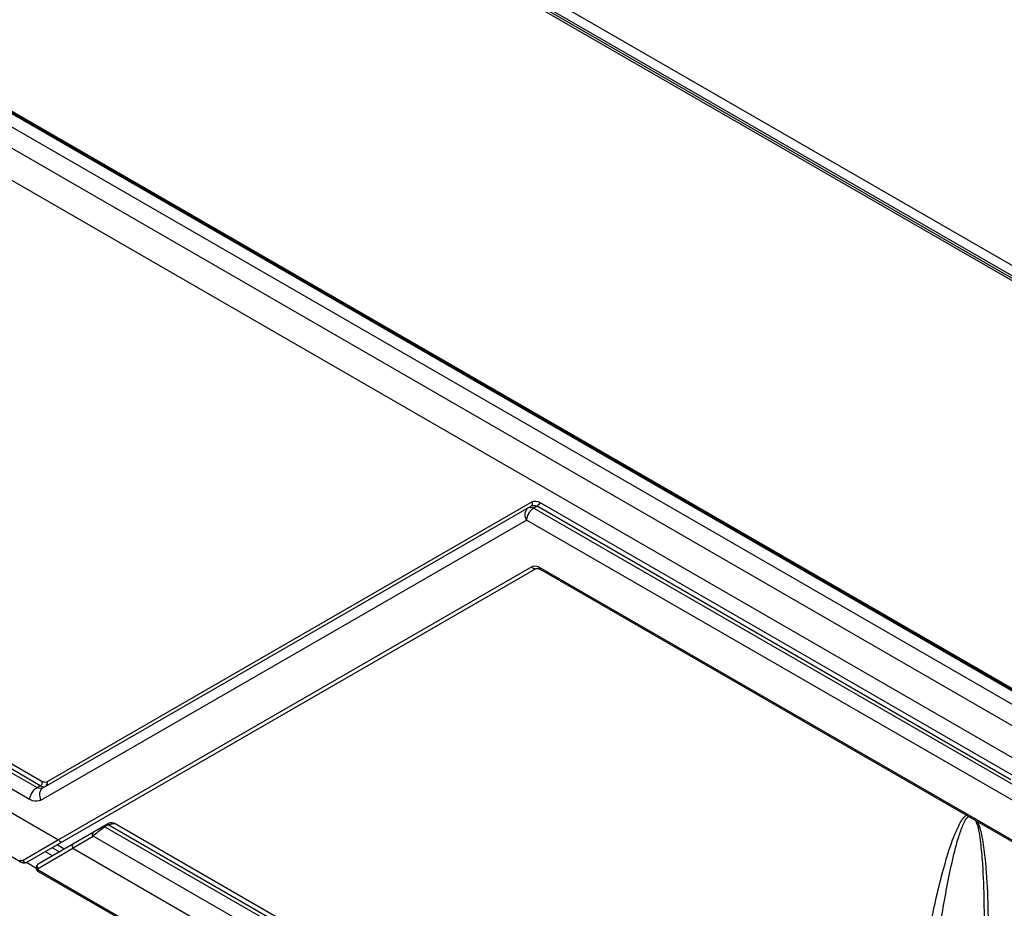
# Model space of a CAD drawing. Header units: inches. Extents: x 0 to 117, y 0 to 83.
# Tile 50 of 60: x 103.53 to 106.27, y 20.28 to 22.76. Entities that reach past the tile are written whole.
import ezdxf

# ---------------------------------------------------------------- set-up
doc = ezdxf.new("R2010")
doc.units = ezdxf.units.IN
doc.header["$LTSCALE"] = 6.431102
doc.header["$MEASUREMENT"] = 0
doc.layers.get('0').update_dxf_attribs({"linetype": 'CONTINUOUS'})

msp = doc.modelspace()

# ---------------------------------------------------------------- linework, layer by layer
at = {"color": 7, "linetype": 'CONTINUOUS'}
for p, q in [((101.9331, 24.5853), (107.5739, 21.3287)), ((106.3895, 20.791), (100.1058, 24.4188)), ((100.0556, 24.3898), (106.3353, 20.7643)), ((106.295, 20.6976), (100.0142, 24.3237)), ((107.3562, 21.4116), (103.7974, 23.4661)), ((107.3607, 21.416), (103.802, 23.4705)), ((103.8066, 23.4749), (107.3653, 21.4204)), ((106.3649, 20.8428), (102.8062, 22.8973)), ((102.8108, 22.8983), (106.3695, 20.8437)), ((102.8153, 22.8991), (106.3741, 20.8446)), ((103.5555, 20.5859), (99.7116, 22.8051)), ((103.6353, 20.473), (99.7013, 22.7443)), ((103.5294, 20.4124), (99.7755, 22.5797)), ((104.9526, 21.414), (103.6024, 20.6345)), ((104.9528, 21.4111), (104.9522, 21.4117)), ((104.9538, 21.4094), (104.9528, 21.4111)), ((104.9733, 21.4127), (106.2903, 20.6523)), ((103.5925, 20.6184), (104.9506, 21.4025)), ((104.9664, 21.4016), (104.9575, 21.3965)), ((104.9575, 21.3965), (106.4081, 20.559)), ((104.9627, 21.4033), (104.9664, 21.4016)), ((106.2839, 20.641), (104.9664, 21.4016)), ((103.5866, 20.5839), (104.9368, 21.3634)), ((106.3874, 20.5259), (104.9368, 21.3634)), ((104.9632, 21.2279), (103.549, 20.4114)), ((104.9514, 21.2335), (103.6421, 20.477)), ((104.9721, 21.2321), (106.3781, 20.4204)), ((104.9725, 21.2274), (104.9741, 21.2266)), ((104.973, 21.2268), (104.9738, 21.226)), ((106.3801, 20.4149), (104.9741, 21.2266)), ((103.3183, 20.7678), (103.5762, 20.6189)), ((103.5851, 20.6241), (103.3951, 20.7338)), ((103.402, 20.7449), (103.5921, 20.6351)), ((103.5762, 20.6189), (103.5851, 20.6241)), ((103.5905, 20.6323), (103.5902, 20.6328)), ((103.7764, 20.52), (103.5792, 20.4061)), ((103.7738, 20.5152), (103.7649, 20.51)), ((103.7649, 20.51), (105.9856, 19.2279)), ((105.9299, 19.2704), (103.7738, 20.5152)), ((103.7879, 20.5188), (103.7929, 20.5192)), ((103.7929, 20.5192), (105.9368, 19.2814)), ((103.6421, 20.477), (103.5371, 20.4158)), ((103.6742, 20.4506), (103.732, 20.484)), ((106.2467, 19.0322), (103.732, 20.484)), ((103.5772, 20.3934), (103.6752, 20.45)), ((103.6186, 20.4516), (103.6383, 20.4402)), ((103.6517, 20.448), (103.632, 20.4593)), ((103.6752, 20.45), (106.241, 18.9687)), ((103.6188, 20.429), (103.5991, 20.4403)), ((103.529, 20.4169), (103.5282, 20.4178)), ((103.5459, 20.412), (103.5462, 20.4128)), ((103.5729, 20.3952), (103.5467, 20.4103)), ((103.5771, 20.3969), (103.578, 20.3964)), ((103.5738, 20.3942), (103.5758, 20.3936)), ((103.5758, 20.3936), (103.5768, 20.3935)), ((103.5764, 20.3916), (106.241, 18.8532)), ((106.2438, 18.8471), (103.5801, 20.385))]:
    msp.add_line(p, q, dxfattribs=at)
for points in [[(104.9632, 21.2279), (104.9638, 21.2282), (104.9654, 21.2287), (104.9673, 21.2288), (104.9697, 21.2285), (104.9725, 21.2274)], [(103.5792, 20.4061), (103.5787, 20.4058), (103.5772, 20.4047), (103.5759, 20.4033), (103.5749, 20.4016), (103.5741, 20.3997), (103.5736, 20.3977), (103.5735, 20.3955)], [(103.5735, 20.3955), (103.5736, 20.3943), (103.5738, 20.393), (103.5743, 20.3916), (103.5749, 20.3903), (103.5756, 20.389), (103.5766, 20.3878), (103.5777, 20.3867), (103.5789, 20.3858), (103.58, 20.385)], [(103.5764, 20.3916), (103.5764, 20.3919), (103.5764, 20.3921), (103.5765, 20.3924), (103.5765, 20.3926), (103.5766, 20.3928), (103.5767, 20.393), (103.5768, 20.3932), (103.577, 20.3933), (103.5772, 20.3934)]]:
    msp.add_lwpolyline(points, dxfattribs=at)
for centre, radius, start, end in [((104.9818, 21.3594), 0.0445, 135.3537, 139.7257), ((104.9572, 21.3911), 0.0132, 104.9454, 120.0146), ((104.9445, 21.374), 0.0259, 59.9562, 64.4997), ((104.9567, 21.2055), 0.0308, 59.9478, 65.0838), ((103.812, 20.4285), 0.0942, 120.0439, 121.7171), ((103.5413, 20.4248), 0.0154, 292.3602, 299.9632)]:
    msp.add_arc(centre, radius, start, end, dxfattribs=at)
for points in [[(104.9506, 21.4025), (104.9528, 21.4038), (104.9547, 21.407), (104.9538, 21.4094)], [(104.9526, 21.414), (104.9586, 21.4175), (104.9673, 21.4161), (104.9733, 21.4127)], [(104.9733, 21.4127), (104.973, 21.4093), (104.9709, 21.4032), (104.9677, 21.4043)], [(104.9478, 21.3882), (104.9433, 21.3829), (104.9399, 21.3765), (104.938, 21.3698)], [(104.9427, 21.3979), (104.9465, 21.4001), (104.9518, 21.3993), (104.9557, 21.3974)], [(104.9575, 21.3965), (104.9548, 21.3949), (104.9523, 21.3929), (104.9501, 21.3907)], [(104.9538, 21.4038), (104.9567, 21.4046), (104.9599, 21.4043), (104.9627, 21.4033)], [(104.9514, 21.2335), (104.9567, 21.2365), (104.9641, 21.236), (104.9697, 21.2334)], [(103.5555, 20.5859), (103.5568, 20.5988), (103.5649, 20.6124), (103.5762, 20.6189)], [(103.5925, 20.6184), (103.5878, 20.6157), (103.5809, 20.6162), (103.5762, 20.6189)], [(103.5851, 20.6241), (103.5873, 20.6253), (103.5893, 20.6271), (103.5904, 20.6293)], [(103.5851, 20.6241), (103.5892, 20.6218), (103.5947, 20.6205), (103.599, 20.6222)], [(103.7454, 20.4962), (103.7509, 20.5007), (103.7565, 20.5049), (103.7625, 20.5086)], [(103.7738, 20.5152), (103.776, 20.5164), (103.7785, 20.517), (103.7809, 20.5176)], [(103.7929, 20.5192), (103.7875, 20.5205), (103.7811, 20.5227), (103.7764, 20.52)], [(103.732, 20.484), (103.7362, 20.4884), (103.7407, 20.4924), (103.7454, 20.4962)], [(103.5294, 20.4124), (103.5322, 20.4108), (103.5354, 20.4096), (103.5387, 20.4093)], [(103.5387, 20.4093), (103.5415, 20.4091), (103.5445, 20.4094), (103.5472, 20.4105)], [(103.5801, 20.3851), (103.578, 20.3864), (103.5764, 20.3891), (103.5764, 20.3916)]]:
    msp.add_open_spline(points, degree=3, dxfattribs=at)
for points, knots in [([(104.9368, 21.3634), (104.9338, 21.3696), (104.9307, 21.3826), (104.9378, 21.3951), (104.9427, 21.3979)], [0, 0, 0, 0, 0.54579, 1, 1, 1, 1]), ([(104.938, 21.3698), (104.9377, 21.3687), (104.9372, 21.3666), (104.9369, 21.3645), (104.9368, 21.3634)], [0, 0, 0, 0, 0.511615, 1, 1, 1, 1]), ([(104.9514, 21.2335), (104.9525, 21.2313), (104.9542, 21.2286), (104.9589, 21.2263), (104.9601, 21.2286), (104.9603, 21.2296)], [0, 0, 0, 0, 0.56251, 0.767232, 1, 1, 1, 1]), ([(104.9721, 21.2321), (104.972, 21.2312), (104.9721, 21.2293), (104.9725, 21.2275), (104.973, 21.2268)], [0, 0, 0, 0, 0.528165, 1, 1, 1, 1]), ([(103.5925, 20.6184), (103.5876, 20.6155), (103.5804, 20.603), (103.5837, 20.5901), (103.5866, 20.5839)], [0, 0, 0, 0, 0.454117, 1, 1, 1, 1]), ([(103.5904, 20.6293), (103.5906, 20.6298), (103.5909, 20.6308), (103.5908, 20.6319), (103.5905, 20.6323)], [0, 0, 0, 0, 0.516347, 1, 1, 1, 1]), ([(103.6024, 20.6345), (103.6004, 20.6333), (103.5961, 20.6323), (103.5937, 20.6353), (103.5931, 20.6363)], [0, 0, 0, 0, 0.662132, 1, 1, 1, 1]), ([(103.6024, 20.6345), (103.6033, 20.6325), (103.6059, 20.6289), (103.6019, 20.6254), (103.6005, 20.6258)], [0, 0, 0, 0, 0.598025, 1, 1, 1, 1]), ([(103.5866, 20.5839), (103.58, 20.5801), (103.5677, 20.5798), (103.5581, 20.5844), (103.5555, 20.5859)], [0, 0, 0, 0, 0.716454, 1, 1, 1, 1]), ([(105.9368, 19.2814), (105.9451, 19.3925), (105.9604, 19.5584), (105.9862, 19.7781), (106.0084, 19.9404), (106.0337, 20.1005), (106.0583, 20.232), (106.0812, 20.3351), (106.1005, 20.4099), (106.1194, 20.4705), (106.1386, 20.5144), (106.1508, 20.5353), (106.1597, 20.5421)], [0, 0, 0, 0, 0.259682, 0.388047, 0.515342, 0.641373, 0.765715, 0.826973, 0.887276, 0.945922, 0.974021, 1, 1, 1, 1]), ([(105.9977, 19.3218), (106.0036, 19.4276), (106.0144, 19.5857), (106.033, 19.7955), (106.0492, 19.9513), (106.068, 20.1054), (106.0864, 20.2325), (106.1037, 20.3327), (106.1185, 20.4059), (106.1328, 20.4658), (106.1481, 20.5097), (106.1573, 20.5316), (106.1654, 20.5388)], [0, 0, 0, 0, 0.257639, 0.38542, 0.512412, 0.638437, 0.763131, 0.824742, 0.885567, 0.944996, 0.973624, 1, 1, 1, 1]), ([(103.76, 20.5105), (103.7606, 20.5109), (103.7625, 20.5111), (103.7641, 20.5105), (103.7649, 20.51)], [0, 0, 0, 0, 0.450936, 1, 1, 1, 1]), ([(103.7738, 20.5152), (103.773, 20.5156), (103.7714, 20.5163), (103.7696, 20.516), (103.7689, 20.5157)], [0, 0, 0, 0, 0.542593, 1, 1, 1, 1]), ([(103.7809, 20.5176), (103.7821, 20.5179), (103.7845, 20.5184), (103.7868, 20.5187), (103.7879, 20.5188)], [0, 0, 0, 0, 0.537174, 1, 1, 1, 1]), ([(106.186, 20.5269), (106.1929, 20.5097), (106.1985, 20.4731), (106.2056, 20.4022), (106.2088, 20.3148), (106.2096, 20.2113), (106.2086, 20.1428), (106.2079, 20.1088)], [0, 0, 0, 0, 0.13273, 0.260683, 0.51068, 0.756592, 1, 1, 1, 1]), ([(106.1912, 20.5239), (106.1987, 20.5059), (106.2062, 20.4677), (106.2153, 20.3929), (106.2199, 20.3005), (106.2212, 20.1912), (106.2202, 20.1189), (106.2193, 20.083)], [0, 0, 0, 0, 0.132177, 0.260399, 0.51079, 0.756772, 1, 1, 1, 1]), ([(103.732, 20.484), (103.7311, 20.4859), (103.7285, 20.4895), (103.7326, 20.4931), (103.7339, 20.4927)], [0, 0, 0, 0, 0.598025, 1, 1, 1, 1]), ([(103.6472, 20.4681), (103.6455, 20.4671), (103.641, 20.4657), (103.638, 20.4702), (103.6382, 20.4722)], [0, 0, 0, 0, 0.493894, 1, 1, 1, 1]), ([(103.6767, 20.4624), (103.6751, 20.4615), (103.6715, 20.4587), (103.6741, 20.4541), (103.6758, 20.4533)], [0, 0, 0, 0, 0.490843, 1, 1, 1, 1]), ([(103.5291, 20.4119), (103.5286, 20.4122), (103.528, 20.4139), (103.5288, 20.4153), (103.5292, 20.4162)], [0, 0, 0, 0, 0.341931, 1, 1, 1, 1]), ([(103.5371, 20.4158), (103.5354, 20.4148), (103.5319, 20.414), (103.5296, 20.4162), (103.529, 20.4169)], [0, 0, 0, 0, 0.663149, 1, 1, 1, 1]), ([(103.5371, 20.4158), (103.5375, 20.4151), (103.5385, 20.4137), (103.5396, 20.4125), (103.5403, 20.412)], [0, 0, 0, 0, 0.483532, 1, 1, 1, 1]), ([(103.5403, 20.412), (103.5412, 20.4112), (103.5432, 20.4094), (103.5455, 20.4111), (103.5459, 20.412)], [0, 0, 0, 0, 0.542254, 1, 1, 1, 1]), ([(103.5729, 20.3954), (103.5729, 20.3952), (103.5731, 20.3947), (103.5735, 20.3943), (103.5738, 20.3942)], [0, 0, 0, 0, 0.454296, 1, 1, 1, 1]), ([(103.5792, 20.4061), (103.5776, 20.4052), (103.5744, 20.4026), (103.5756, 20.3978), (103.5771, 20.3969)], [0, 0, 0, 0, 0.509889, 1, 1, 1, 1])]:
    msp.add_open_spline(points, degree=3, knots=knots, dxfattribs=at)

doc.saveas('drawing.dxf')
